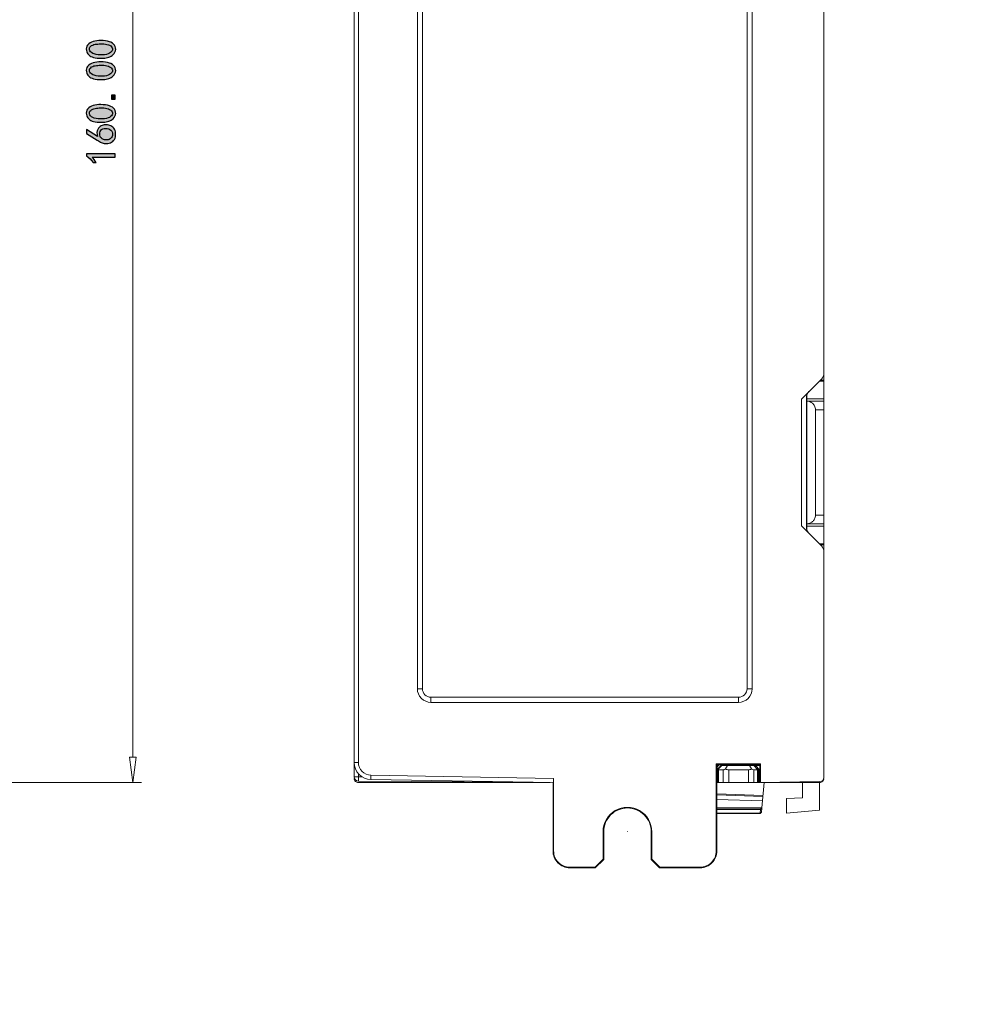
# Model space of a CAD drawing. Header units: millimetres. Extents: x -296 to 295, y -209 to 209.
# Tile 139 of 146: x 74 to 185, y -25 to 91. Entities that reach past the tile are written whole.
import ezdxf

# ---------------------------------------------------------------- set-up
doc = ezdxf.new("R2010")
doc.units = ezdxf.units.MM
doc.header["$MEASUREMENT"] = 0
doc.layers.add('layer 1', color=7, linetype='Continuous')

msp = doc.modelspace()

# ---------------------------------------------------------------- hatches: boundary and pattern name
at = {"layer": 'layer 1'}
h = msp.add_hatch(color=18, dxfattribs=at)
edge = h.paths.add_edge_path()
edge.add_spline(control_points=[(83.7117, 86.1546), (83.3667, 86.168), (83.0934, 86.2163), (82.8917, 86.3013), (82.69, 86.3855), (82.5234, 86.5063), (82.3934, 86.6621), (82.2634, 86.8188), (82.1984, 87.0105), (82.1984, 87.2388), (82.1984, 87.4663), (82.2925, 87.6646), (82.4817, 87.8346), (82.67, 88.0038), (82.9075, 88.1146), (83.1942, 88.1663), (83.4809, 88.2188), (83.8092, 88.2346), (84.1809, 88.2155), (84.5517, 88.1955), (84.8542, 88.1305), (85.0884, 88.0196), (85.3234, 87.9088), (85.4859, 87.743), (85.5767, 87.5221), (85.6684, 87.3005), (85.6584, 87.0788), (85.5475, 86.858), (85.4367, 86.6363), (85.2909, 86.4805), (85.1084, 86.3888), (84.9259, 86.298), (84.7342, 86.233), (84.5317, 86.1938), (84.33, 86.1546), (84.0567, 86.1413), (83.7117, 86.1546)], knot_values=[0, 0, 0, 0, 0.08333333, 0.08333333, 0.08333333, 0.16666667, 0.16666667, 0.16666667, 0.25, 0.25, 0.25, 0.33333333, 0.33333333, 0.33333333, 0.41666667, 0.41666667, 0.41666667, 0.5, 0.5, 0.5, 0.58333333, 0.58333333, 0.58333333, 0.66666667, 0.66666667, 0.66666667, 0.75, 0.75, 0.75, 0.83333333, 0.83333333, 0.83333333, 0.91666667, 0.91666667, 0.91666667, 1, 1, 1, 1], degree=3, periodic=1)
h = msp.add_hatch(color=18, dxfattribs=at)
edge = h.paths.add_edge_path()
edge.add_spline(control_points=[(83.5942, 86.5646), (83.9525, 86.5255), (84.2717, 86.5388), (84.5517, 86.6038), (84.8317, 86.6688), (85.03, 86.7763), (85.1475, 86.9263), (85.2642, 87.0755), (85.2875, 87.2288), (85.2159, 87.3855), (85.1442, 87.5413), (85.0009, 87.6555), (84.7859, 87.7271), (84.5709, 87.7988), (84.3367, 87.8346), (84.0825, 87.8346), (83.8292, 87.8346), (83.5975, 87.8246), (83.3892, 87.8046), (83.1809, 87.7855), (82.9925, 87.7271), (82.8234, 87.6288), (82.6542, 87.5313), (82.5659, 87.4013), (82.5592, 87.2388), (82.5525, 87.0755), (82.6342, 86.933), (82.8034, 86.8088), (82.9725, 86.6855), (83.2367, 86.6038), (83.5942, 86.5646)], knot_values=[0, 0, 0, 0, 0.1, 0.1, 0.1, 0.2, 0.2, 0.2, 0.3, 0.3, 0.3, 0.4, 0.4, 0.4, 0.5, 0.5, 0.5, 0.6, 0.6, 0.6, 0.7, 0.7, 0.7, 0.8, 0.8, 0.8, 0.9, 0.9, 0.9, 1, 1, 1, 1], degree=3, periodic=1)
h = msp.add_hatch(color=18, dxfattribs=at)
edge = h.paths.add_edge_path()
edge.add_spline(control_points=[(83.7117, 83.6546), (83.3667, 83.668), (83.0934, 83.7163), (82.8917, 83.8013), (82.69, 83.8855), (82.5234, 84.0063), (82.3934, 84.1621), (82.2634, 84.3188), (82.1984, 84.5105), (82.1984, 84.7388), (82.1984, 84.9663), (82.2925, 85.1646), (82.4817, 85.3346), (82.67, 85.5038), (82.9075, 85.6146), (83.1942, 85.6663), (83.4809, 85.7188), (83.8092, 85.7346), (84.1809, 85.7155), (84.5517, 85.6955), (84.8542, 85.6305), (85.0884, 85.5196), (85.3234, 85.4088), (85.4859, 85.243), (85.5767, 85.0221), (85.6684, 84.8005), (85.6584, 84.5788), (85.5475, 84.358), (85.4367, 84.1363), (85.2909, 83.9805), (85.1084, 83.8888), (84.9259, 83.798), (84.7342, 83.733), (84.5317, 83.6938), (84.33, 83.6546), (84.0567, 83.6413), (83.7117, 83.6546)], knot_values=[0, 0, 0, 0, 0.08333333, 0.08333333, 0.08333333, 0.16666667, 0.16666667, 0.16666667, 0.25, 0.25, 0.25, 0.33333333, 0.33333333, 0.33333333, 0.41666667, 0.41666667, 0.41666667, 0.5, 0.5, 0.5, 0.58333333, 0.58333333, 0.58333333, 0.66666667, 0.66666667, 0.66666667, 0.75, 0.75, 0.75, 0.83333333, 0.83333333, 0.83333333, 0.91666667, 0.91666667, 0.91666667, 1, 1, 1, 1], degree=3, periodic=1)
h = msp.add_hatch(color=18, dxfattribs=at)
edge = h.paths.add_edge_path()
edge.add_spline(control_points=[(83.5942, 84.0646), (83.9525, 84.0255), (84.2717, 84.0388), (84.5517, 84.1038), (84.8317, 84.1688), (85.03, 84.2763), (85.1475, 84.4263), (85.2642, 84.5755), (85.2875, 84.7288), (85.2159, 84.8855), (85.1442, 85.0413), (85.0009, 85.1555), (84.7859, 85.2271), (84.5709, 85.2988), (84.3367, 85.3346), (84.0825, 85.3346), (83.8292, 85.3346), (83.5975, 85.3246), (83.3892, 85.3046), (83.1809, 85.2855), (82.9925, 85.2271), (82.8234, 85.1288), (82.6542, 85.0313), (82.5659, 84.9013), (82.5592, 84.7388), (82.5525, 84.5755), (82.6342, 84.433), (82.8034, 84.3088), (82.9725, 84.1855), (83.2367, 84.1038), (83.5942, 84.0646)], knot_values=[0, 0, 0, 0, 0.1, 0.1, 0.1, 0.2, 0.2, 0.2, 0.3, 0.3, 0.3, 0.4, 0.4, 0.4, 0.5, 0.5, 0.5, 0.6, 0.6, 0.6, 0.7, 0.7, 0.7, 0.8, 0.8, 0.8, 0.9, 0.9, 0.9, 1, 1, 1, 1], degree=3, periodic=1)
h = msp.add_hatch(color=18, dxfattribs=at)
edge = h.paths.add_edge_path()
edge.add_spline(control_points=[(83.7117, 78.6546), (83.3667, 78.668), (83.0934, 78.7163), (82.8917, 78.8013), (82.69, 78.8855), (82.5234, 79.0063), (82.3934, 79.1621), (82.2634, 79.3188), (82.1984, 79.5105), (82.1984, 79.7388), (82.1984, 79.9663), (82.2925, 80.1646), (82.4817, 80.3346), (82.67, 80.5038), (82.9075, 80.6146), (83.1942, 80.6663), (83.4809, 80.7188), (83.8092, 80.7346), (84.1809, 80.7155), (84.5517, 80.6955), (84.8542, 80.6305), (85.0884, 80.5196), (85.3234, 80.4088), (85.4859, 80.243), (85.5767, 80.0221), (85.6684, 79.8005), (85.6584, 79.5788), (85.5475, 79.358), (85.4367, 79.1363), (85.2909, 78.9805), (85.1084, 78.8888), (84.9259, 78.798), (84.7342, 78.733), (84.5317, 78.6938), (84.33, 78.6546), (84.0567, 78.6413), (83.7117, 78.6546)], knot_values=[0, 0, 0, 0, 0.08333333, 0.08333333, 0.08333333, 0.16666667, 0.16666667, 0.16666667, 0.25, 0.25, 0.25, 0.33333333, 0.33333333, 0.33333333, 0.41666667, 0.41666667, 0.41666667, 0.5, 0.5, 0.5, 0.58333333, 0.58333333, 0.58333333, 0.66666667, 0.66666667, 0.66666667, 0.75, 0.75, 0.75, 0.83333333, 0.83333333, 0.83333333, 0.91666667, 0.91666667, 0.91666667, 1, 1, 1, 1], degree=3, periodic=1)
h = msp.add_hatch(color=18, dxfattribs=at)
edge = h.paths.add_edge_path()
edge.add_spline(control_points=[(85.5967, 81.8188), (85.5967, 81.8188), (85.5967, 81.3696), (85.5967, 81.3696), (85.5967, 81.3696), (85.1667, 81.3696), (85.1667, 81.3696), (85.1667, 81.3696), (85.1667, 81.8188), (85.1667, 81.8188), (85.1667, 81.8188), (85.5967, 81.8188), (85.5967, 81.8188)], knot_values=[0, 0, 0, 0, 0.25, 0.25, 0.25, 0.5, 0.5, 0.5, 0.75, 0.75, 0.75, 1, 1, 1, 1], degree=3, periodic=1)
h = msp.add_hatch(color=18, dxfattribs=at)
edge = h.paths.add_edge_path()
edge.add_spline(control_points=[(83.5942, 79.0646), (83.9525, 79.0255), (84.2717, 79.0388), (84.5517, 79.1038), (84.8317, 79.1688), (85.03, 79.2763), (85.1475, 79.4263), (85.2642, 79.5755), (85.2875, 79.7288), (85.2159, 79.8855), (85.1442, 80.0413), (85.0009, 80.1555), (84.7859, 80.2271), (84.5709, 80.2988), (84.3367, 80.3346), (84.0825, 80.3346), (83.8292, 80.3346), (83.5975, 80.3246), (83.3892, 80.3046), (83.1809, 80.2855), (82.9925, 80.2271), (82.8234, 80.1288), (82.6542, 80.0313), (82.5659, 79.9013), (82.5592, 79.7388), (82.5525, 79.5755), (82.6342, 79.433), (82.8034, 79.3088), (82.9725, 79.1855), (83.2367, 79.1038), (83.5942, 79.0646)], knot_values=[0, 0, 0, 0, 0.1, 0.1, 0.1, 0.2, 0.2, 0.2, 0.3, 0.3, 0.3, 0.4, 0.4, 0.4, 0.5, 0.5, 0.5, 0.6, 0.6, 0.6, 0.7, 0.7, 0.7, 0.8, 0.8, 0.8, 0.9, 0.9, 0.9, 1, 1, 1, 1], degree=3, periodic=1)
h = msp.add_hatch(color=18, dxfattribs=at)
edge = h.paths.add_edge_path()
edge.add_spline(control_points=[(84.4342, 76.1738), (84.2459, 76.1871), (84.0859, 76.223), (83.9559, 76.2813), (83.8259, 76.3405), (83.6625, 76.428), (83.4675, 76.5455), (83.4675, 76.5455), (82.2175, 77.3463), (82.2175, 77.3463), (82.2175, 77.3463), (82.2175, 77.7955), (82.2175, 77.7955), (82.2175, 77.7955), (83.5067, 76.9746), (83.5067, 76.9746), (83.4159, 77.3263), (83.4284, 77.6063), (83.5459, 77.8146), (83.6625, 78.023), (83.7967, 78.163), (83.9459, 78.2346), (84.0959, 78.3063), (84.2584, 78.3455), (84.4342, 78.3521), (84.61, 78.358), (84.7825, 78.3321), (84.9517, 78.2738), (85.1209, 78.2155), (85.2742, 78.1113), (85.4109, 77.9613), (85.5475, 77.8113), (85.6225, 77.603), (85.6359, 77.3363), (85.6484, 77.0696), (85.6, 76.8413), (85.4892, 76.653), (85.3784, 76.4638), (85.2225, 76.3338), (85.02, 76.2621), (84.8184, 76.1905), (84.6234, 76.1613), (84.4342, 76.1738)], knot_values=[0, 0, 0, 0, 0.07142857, 0.07142857, 0.07142857, 0.14285714, 0.14285714, 0.14285714, 0.21428571, 0.21428571, 0.21428571, 0.28571429, 0.28571429, 0.28571429, 0.35714286, 0.35714286, 0.35714286, 0.42857143, 0.42857143, 0.42857143, 0.5, 0.5, 0.5, 0.57142857, 0.57142857, 0.57142857, 0.64285714, 0.64285714, 0.64285714, 0.71428571, 0.71428571, 0.71428571, 0.78571429, 0.78571429, 0.78571429, 0.85714286, 0.85714286, 0.85714286, 0.92857143, 0.92857143, 0.92857143, 1, 1, 1, 1], degree=3, periodic=1)
h = msp.add_hatch(color=18, dxfattribs=at)
edge = h.paths.add_edge_path()
edge.add_spline(control_points=[(85.0792, 76.7796), (85.2025, 76.8971), (85.2709, 77.053), (85.2842, 77.248), (85.2967, 77.4438), (85.2317, 77.6063), (85.0884, 77.7363), (84.9459, 77.8671), (84.7375, 77.9321), (84.4634, 77.9321), (84.19, 77.9321), (84.0017, 77.8505), (83.8975, 77.688), (83.7934, 77.5246), (83.7542, 77.343), (83.78, 77.1413), (83.8059, 76.9388), (83.9042, 76.793), (84.0734, 76.7013), (84.2425, 76.6105), (84.4217, 76.5713), (84.61, 76.5846), (84.7992, 76.5971), (84.955, 76.6621), (85.0792, 76.7796)], knot_values=[0, 0, 0, 0, 0.125, 0.125, 0.125, 0.25, 0.25, 0.25, 0.375, 0.375, 0.375, 0.5, 0.5, 0.5, 0.625, 0.625, 0.625, 0.75, 0.75, 0.75, 0.875, 0.875, 0.875, 1, 1, 1, 1], degree=3, periodic=1)
h = msp.add_hatch(color=18, dxfattribs=at)
edge = h.paths.add_edge_path()
edge.add_spline(control_points=[(82.8817, 74.573), (83.0509, 74.403), (83.2134, 74.1888), (83.37, 73.928), (83.37, 73.928), (82.9992, 73.928), (82.9992, 73.928), (82.7775, 74.2538), (82.5167, 74.5205), (82.2175, 74.7288), (82.2175, 74.7288), (82.2175, 74.963), (82.2175, 74.963), (82.2175, 74.963), (85.5767, 74.963), (85.5767, 74.963), (85.5767, 74.963), (85.5767, 74.573), (85.5767, 74.573), (85.5767, 74.573), (82.8817, 74.573), (82.8817, 74.573)], knot_values=[0, 0, 0, 0, 0.14285714, 0.14285714, 0.14285714, 0.28571429, 0.28571429, 0.28571429, 0.42857143, 0.42857143, 0.42857143, 0.57142857, 0.57142857, 0.57142857, 0.71428571, 0.71428571, 0.71428571, 0.85714286, 0.85714286, 0.85714286, 1, 1, 1, 1], degree=3, periodic=1)
h = msp.add_hatch(color=18, dxfattribs=at)
edge = h.paths.add_edge_path()
edge.add_spline(control_points=[(87.6575, 1.3214), (87.6575, 1.3269), (87.653, 1.3314), (87.6475, 1.3314), (87.6419, 1.3314), (87.6375, 1.3269), (87.6375, 1.3214), (87.6375, 1.3158), (87.6419, 1.3114), (87.6475, 1.3114), (87.653, 1.3114), (87.6575, 1.3158), (87.6575, 1.3214)], knot_values=[0, 0, 0, 0, 0.25, 0.25, 0.25, 0.5, 0.5, 0.5, 0.75, 0.75, 0.75, 1, 1, 1, 1], degree=3, periodic=1)
h = msp.add_hatch(color=18, dxfattribs=at)
edge = h.paths.add_edge_path()
edge.add_spline(control_points=[(145.5597, -4.4286), (145.5597, -4.4231), (145.5552, -4.4186), (145.5497, -4.4186), (145.5442, -4.4186), (145.5397, -4.4231), (145.5397, -4.4286), (145.5397, -4.4342), (145.5442, -4.4386), (145.5497, -4.4386), (145.5552, -4.4386), (145.5597, -4.4342), (145.5597, -4.4286)], knot_values=[0, 0, 0, 0, 0.25, 0.25, 0.25, 0.5, 0.5, 0.5, 0.75, 0.75, 0.75, 1, 1, 1, 1], degree=3, periodic=1)

# ---------------------------------------------------------------- linework, layer by layer
at = {"layer": 'layer 1', "color": 1, "lineweight": 0}
msp.add_open_spline([(295.3283, 209.2747), (295.3283, 209.2747), (295.3283, -208.9236), (295.3283, -208.9236), (295.3283, -208.9236), (-296.1944, -208.9236), (-296.1944, -208.9236), (-296.1944, -208.9236), (-296.1944, 209.2747), (-296.1944, 209.2747), (-296.1944, 209.2747), (295.3283, 209.2747), (295.3283, 209.2747)], degree=3, knots=[0, 0, 0, 0, 0.25, 0.25, 0.25, 0.5, 0.5, 0.5, 0.75, 0.75, 0.75, 1, 1, 1, 1], dxfattribs=at)
at = {"layer": 'layer 1', "color": 5, "lineweight": 0}
msp.add_open_spline([(-281.2487, 194.7284), (-281.2487, 194.7284), (-281.2487, -197.0649), (-281.2487, -197.0649), (-281.2487, -197.0649), (283.3586, -197.0649), (283.3586, -197.0649)], degree=3, knots=[0, 0, 0, 0, 0.5, 0.5, 0.5, 1, 1, 1, 1], dxfattribs=at)
at = {"layer": 'layer 1', "lineweight": 9}
for points in [[(113.5497, 1.9915), (113.5497, 1.9915), (113.5497, 160.6205), (113.5497, 160.6205)], [(114.0497, 159.0115), (114.0497, 159.0115), (114.0497, 3.6926), (114.0497, 3.6926)], [(120.9538, 12.3214), (120.9538, 12.3214), (120.9538, 145.3214), (120.9538, 145.3214)], [(121.5497, 12.3214), (121.5497, 12.3214), (121.5497, 145.3214), (121.5497, 145.3214)], [(159.5497, 145.3214), (159.5497, 145.3214), (159.5497, 12.3214), (159.5497, 12.3214)], [(160.1456, 145.3214), (160.1456, 145.3214), (160.1456, 12.3214), (160.1456, 12.3214)], [(168.5497, 49.2856), (168.5497, 49.2856), (168.5497, 113.3571), (168.5497, 113.3571)], [(168.2568, 48.5785), (168.2568, 48.5785), (165.9223, 46.244), (165.9223, 46.244)], [(168.1511, 48.4727), (168.1511, 48.4727), (168.5497, 48.4727), (168.5497, 48.4727)], [(168.2568, 48.5785), (168.4443, 48.766), (168.5497, 49.0203), (168.5497, 49.2856)], [(168.5497, 28.3571), (168.5497, 28.3571), (168.5497, 49.2856), (168.5497, 49.2856)], [(168.5497, 48.3563), (168.5497, 48.3563), (168.0346, 48.3563), (168.0346, 48.3563)], [(165.9223, 31.3987), (165.9223, 31.3987), (165.9223, 46.244), (165.9223, 46.244)], [(166.7926, 47.1142), (166.605, 46.9267), (166.4997, 46.6724), (166.4997, 46.4071)], [(166.4997, 31.2356), (166.4997, 31.2356), (166.4997, 46.4071), (166.4997, 46.4071)], [(166.5323, 46.6518), (166.5326, 46.4293), (166.5331, 46.2966), (166.5336, 46.2865)], [(166.5336, 46.2865), (166.5336, 46.2865), (168.5497, 46.2865), (168.5497, 46.2865)], [(166.5479, 46.0001), (166.5479, 46.0001), (166.5336, 46.2865), (166.5336, 46.2865)], [(166.5779, 45.9995), (166.5779, 45.9995), (166.5479, 45.9995), (166.5479, 45.9995)], [(166.5479, 45.9995), (166.5479, 45.9995), (166.5479, 31.6432), (166.5479, 31.6432)], [(168.5497, 45.9989), (168.5497, 45.9989), (166.5808, 45.9989), (166.5808, 45.9989)], [(167.5497, 44.9995), (167.5497, 44.9995), (168.5497, 44.9995), (168.5497, 44.9995)], [(167.5497, 44.9995), (167.5497, 44.9995), (167.5497, 32.6432), (167.5497, 32.6432)], [(166.5448, 43.0706), (166.5448, 43.0706), (166.4997, 43.0714), (166.4997, 43.0714)], [(166.5448, 34.5721), (166.5448, 34.5721), (166.4997, 34.5714), (166.4997, 34.5714)], [(168.5497, 32.6432), (168.5497, 32.6432), (167.5497, 32.6432), (167.5497, 32.6432)], [(165.9223, 31.3987), (165.9223, 31.3987), (168.2568, 29.0642), (168.2568, 29.0642)], [(166.4997, 31.2356), (166.4997, 30.9703), (166.605, 30.716), (166.7926, 30.5285)], [(166.5336, 31.3563), (166.5331, 31.3461), (166.5326, 31.2134), (166.5323, 30.9909)], [(166.5336, 31.3563), (166.5336, 31.3563), (166.5479, 31.6426), (166.5479, 31.6426)], [(168.5497, 31.3563), (168.5497, 31.3563), (166.5336, 31.3563), (166.5336, 31.3563)], [(166.5479, 31.6432), (166.5479, 31.6432), (166.5797, 31.6432), (166.5797, 31.6432)], [(166.5829, 31.6438), (166.5829, 31.6438), (168.5497, 31.6438), (168.5497, 31.6438)], [(168.0346, 29.2865), (168.0346, 29.2865), (168.5497, 29.2865), (168.5497, 29.2865)], [(168.5497, 29.17), (168.5497, 29.17), (168.1511, 29.17), (168.1511, 29.17)], [(168.5497, 28.3571), (168.5497, 28.6224), (168.4443, 28.8767), (168.2568, 29.0642)], [(168.5497, 1.9421), (168.5497, 1.9421), (168.5497, 28.3571), (168.5497, 28.3571)], [(120.9538, 12.3214), (120.9538, 12.3214), (121.5497, 12.3214), (121.5497, 12.3214)], [(159.5497, 12.3214), (159.5497, 12.3214), (160.1456, 12.3214), (160.1456, 12.3214)], [(158.5497, 11.3214), (158.5497, 11.3214), (122.5497, 11.3214), (122.5497, 11.3214)], [(122.5497, 11.3214), (122.5497, 11.3214), (122.5497, 10.7255), (122.5497, 10.7255)], [(158.5497, 10.7255), (158.5497, 10.7255), (122.5497, 10.7255), (122.5497, 10.7255)], [(158.5497, 10.7255), (158.5497, 10.7255), (158.5497, 11.3214), (158.5497, 11.3214)], [(87.6475, 1.3214), (87.6475, 1.3214), (87.2475, 4.3214), (87.2475, 4.3214)], [(113.5497, 3.6926), (113.5497, 3.6926), (114.0497, 3.6926), (114.0497, 3.6926)], [(113.5497, 3.6926), (113.5497, 2.6016), (114.424, 1.7119), (115.5148, 1.6929)], [(114.0497, 3.6926), (114.0497, 2.8744), (114.7054, 2.2071), (115.5235, 2.1928)], [(155.9473, 3.5339), (155.9473, 3.5339), (161.1357, 3.5339), (161.1357, 3.5339)], [(156.0497, 3.4316), (156.0497, 3.4316), (155.9473, 3.5339), (155.9473, 3.5339)], [(155.9473, -6.6786), (155.9473, -6.6786), (155.9473, 3.5339), (155.9473, 3.5339)], [(161.0497, 3.4481), (161.0497, 3.4481), (161.1357, 3.5339), (161.1357, 3.5339)], [(161.1357, 3.5339), (161.1357, 3.5339), (161.1357, 1.3214), (161.1357, 1.3214)], [(114.0453, 2.4043), (114.0453, 2.4043), (114.0453, 1.9915), (114.0453, 1.9915)], [(156.0473, 2.1996), (156.0488, 2.2868), (156.0497, 2.4051), (156.0497, 2.5285)], [(156.0497, 3.4315), (156.0497, 3.4315), (158.0498, 3.4315), (158.0498, 3.4315)], [(156.0497, 2.5285), (156.0497, 2.5285), (156.0497, 3.4315), (156.0497, 3.4315)], [(156.0497, 3.3937), (156.0497, 3.3937), (156.2688, 3.3927), (156.2688, 3.3927)], [(156.2688, 3.3927), (156.2688, 3.3927), (156.0497, 3.1595), (156.0497, 3.1595)], [(156.0997, 2.8885), (156.0997, 2.8885), (156.6006, 3.3894), (156.6006, 3.3894)], [(156.0997, 1.3214), (156.0997, 1.3214), (156.0997, 2.8885), (156.0997, 2.8885)], [(156.1255, 2.8487), (156.1255, 2.8487), (156.0997, 2.8233), (156.0997, 2.8233)], [(156.1255, 2.8487), (156.1255, 2.8487), (156.6006, 3.324), (156.6006, 3.324)], [(156.2004, 2.8231), (156.2004, 2.8231), (156.2002, 1.3214), (156.2002, 1.3214)], [(156.7494, 2.8214), (156.7494, 2.8214), (156.2004, 2.8231), (156.2004, 2.8231)], [(156.6006, 3.324), (156.6006, 3.324), (156.6006, 3.3894), (156.6006, 3.3894)], [(156.6006, 3.324), (156.6006, 3.324), (157.2549, 3.322), (157.2549, 3.322)], [(156.7492, 1.3214), (156.7492, 1.3214), (156.7494, 2.8214), (156.7494, 2.8214)], [(157.0241, 2.9216), (157.0241, 2.9216), (157.2549, 3.322), (157.2549, 3.322)], [(157.0241, 2.9216), (157.138, 2.8558), (157.2672, 2.8212), (157.3987, 2.8212)], [(159.8445, 3.322), (159.8445, 3.322), (157.2549, 3.322), (157.2549, 3.322)], [(159.7006, 2.8212), (159.7006, 2.8212), (157.3987, 2.8212), (157.3987, 2.8212)], [(157.3987, 1.3214), (157.3987, 1.3214), (157.3987, 2.8212), (157.3987, 2.8212)], [(161.0497, 3.4319), (161.0497, 3.4319), (158.0498, 3.431), (158.0498, 3.431)], [(159.854, 3.341), (159.854, 3.341), (159.0954, 3.341), (159.0954, 3.341)], [(159.7006, 2.8212), (159.8321, 2.8212), (159.9613, 2.8558), (160.0753, 2.9216)], [(159.7006, 2.8212), (159.7006, 2.8212), (159.7006, 1.3214), (159.7006, 1.3214)], [(159.8445, 3.322), (159.8445, 3.322), (160.324, 3.3235), (160.324, 3.3235)], [(160.0753, 2.9216), (160.0753, 2.9216), (159.8445, 3.322), (159.8445, 3.322)], [(160.5226, 3.3308), (160.5226, 3.3308), (160.324, 3.3235), (160.324, 3.3235)], [(160.8131, 2.8273), (160.8131, 2.8273), (160.324, 3.3235), (160.324, 3.3235)], [(160.7759, 2.8227), (160.7759, 2.8227), (160.35, 2.8214), (160.35, 2.8214)], [(160.35, 2.8214), (160.35, 2.8214), (160.3502, 1.3214), (160.3502, 1.3214)], [(160.5226, 3.3308), (160.5226, 3.3308), (161.0497, 3.3308), (161.0497, 3.3308)], [(160.9997, 2.829), (160.9997, 2.829), (160.5226, 3.3308), (160.5226, 3.3308)], [(160.8131, 2.8273), (160.801, 2.824), (160.7884, 2.8227), (160.7759, 2.8227)], [(160.7761, 1.3214), (160.7761, 1.3214), (160.7759, 2.8227), (160.7759, 2.8227)], [(160.9997, 2.829), (160.9997, 2.829), (160.876, 2.7778), (160.876, 2.7778)], [(160.876, 2.7778), (160.876, 2.7778), (160.8761, 1.3214), (160.8761, 1.3214)], [(160.9988, 2.8299), (160.9988, 2.8299), (161.0497, 2.8299), (161.0497, 2.8299)], [(160.9997, 2.8299), (160.9997, 2.8299), (160.9997, 1.3214), (160.9997, 1.3214)], [(161.0497, 3.4486), (161.0497, 3.4486), (161.0497, 1.3198), (161.0497, 1.3198)], [(113.5497, 1.9915), (113.5497, 1.9915), (114.0453, 1.9915), (114.0453, 1.9915)], [(113.5497, 1.9915), (113.5497, 1.7164), (113.7719, 1.493), (114.0471, 1.4915)], [(114.5439, 1.9889), (114.5439, 1.9889), (114.0453, 1.9915), (114.0453, 1.9915)], [(114.0471, 1.4915), (114.0471, 1.4915), (132.6212, 1.3943), (132.6212, 1.3943)], [(136.5031, 1.3214), (136.5031, 1.3214), (114.0497, 1.3214), (114.0497, 1.3214)], [(115.5235, 2.1928), (115.5235, 2.1928), (115.5148, 1.6929), (115.5148, 1.6929)], [(136.8933, 1.3197), (136.8933, 1.3197), (115.5148, 1.6929), (115.5148, 1.6929)], [(136.902, 1.8196), (136.902, 1.8196), (115.5235, 2.1928), (115.5235, 2.1928)], [(136.8337, -6.6786), (136.8337, -6.6786), (136.8337, 1.3208), (136.8337, 1.3208)], [(136.902, 1.8197), (136.902, 1.8197), (136.902, -6.6786), (136.902, -6.6786)], [(156.0186, 1.3567), (156.0186, 1.3567), (156.0186, -6.6786), (156.0186, -6.6786)], [(156.0473, 2.1996), (156.0473, 2.1996), (156.035, 1.4927), (156.035, 1.4927)], [(156.0497, 1.3223), (156.0497, 1.3223), (156.0497, 1.4683), (156.0497, 1.4683)], [(156.0997, 1.3214), (156.0997, 1.3214), (161.0497, 1.3214), (161.0497, 1.3214)], [(161.0497, 1.3198), (161.0497, 1.3198), (168.0584, 1.4422), (168.0584, 1.4422)], [(161.1357, 1.3214), (161.1357, 1.3214), (168.0497, 1.3214), (168.0497, 1.3214)], [(161.291, -1.6359), (161.291, -1.6359), (161.5497, 1.3214), (161.5497, 1.3214)], [(166.0486, 1.3228), (166.0486, 1.3228), (166.0486, -0.4482), (166.0486, -0.4482)], [(168.0497, -1.9124), (168.0497, -1.9124), (168.0497, 1.3214), (168.0497, 1.3214)], [(168.0584, 1.4422), (168.3311, 1.4469), (168.5497, 1.6694), (168.5497, 1.9421)], [(156.0186, 0), (156.0186, 0), (161.4176, -0.1885), (161.4176, -0.1885)], [(156.0186, -0.1149), (156.0186, -0.1149), (161.4076, -0.3031), (161.4076, -0.3031)], [(161.362, -0.8241), (161.362, -0.8241), (156.0186, -0.6381), (156.0186, -0.6381)], [(166.0486, -0.4482), (166.0486, -0.4482), (164.1508, -0.531), (164.1508, -0.531)], [(164.1508, -0.531), (164.1508, -0.531), (164.1508, -2.2536), (164.1508, -2.2536)], [(156.0186, -1.6359), (156.0186, -1.6359), (161.291, -1.6359), (161.291, -1.6359)], [(161.1352, -1.7786), (161.1352, -1.7786), (156.0186, -1.7786), (156.0186, -1.7786)], [(156.0186, -1.8054), (156.0186, -1.8054), (161.131, -1.8054), (161.131, -1.8054)], [(161.0919, -2.2519), (161.0919, -2.2519), (156.0186, -2.2519), (156.0186, -2.2519)], [(156.0186, -2.2786), (156.0186, -2.2786), (161.0914, -2.2786), (161.0914, -2.2786)], [(161.2472, -2.1359), (161.2472, -2.1359), (161.0914, -2.2786), (161.0914, -2.2786)], [(161.0914, -2.2786), (161.0914, -2.2786), (161.0919, -2.2519), (161.0919, -2.2519)], [(161.0919, -2.2519), (161.0919, -2.2519), (161.131, -1.8054), (161.131, -1.8054)], [(161.0919, -2.2519), (161.1431, -2.2123), (161.1954, -2.1742), (161.2472, -2.1356)], [(161.131, -1.8054), (161.131, -1.8054), (161.2868, -1.6836), (161.2868, -1.6836)], [(161.1352, -1.7786), (161.1352, -1.7786), (161.291, -1.6359), (161.291, -1.6359)], [(161.2868, -1.6836), (161.2868, -1.6836), (161.2472, -2.1359), (161.2472, -2.1359)], [(164.1508, -2.2536), (164.1508, -2.2536), (168.0497, -1.9124), (168.0497, -1.9124)], [(142.7666, -4.4286), (142.7666, -4.4286), (142.6973, -4.4286), (142.6973, -4.4286)], [(142.6973, -7.6363), (142.6973, -7.6363), (142.6973, -4.4286), (142.6973, -4.4286)], [(142.7666, -4.4286), (142.7666, -4.4286), (142.7666, -7.6649), (142.7666, -7.6649)], [(148.402, -4.4286), (148.402, -4.4286), (148.3319, -4.4286), (148.3319, -4.4286)], [(148.3319, -7.6653), (148.3319, -7.6653), (148.3319, -4.4286), (148.3319, -4.4286)], [(148.402, -4.4286), (148.402, -4.4286), (148.402, -7.6363), (148.402, -7.6363)], [(136.8337, -6.6786), (136.8337, -6.6786), (136.902, -6.6786), (136.902, -6.6786)], [(155.9473, -6.6786), (155.9473, -6.6786), (156.0186, -6.6786), (156.0186, -6.6786)], [(142.6973, -7.6363), (142.6973, -7.6363), (141.7573, -8.5763), (141.7573, -8.5763)], [(141.7861, -8.6452), (141.7861, -8.6452), (142.7666, -7.6649), (142.7666, -7.6649)], [(142.7666, -7.6649), (142.7666, -7.6649), (142.6973, -7.6363), (142.6973, -7.6363)], [(148.3319, -7.6653), (148.3319, -7.6653), (148.402, -7.6363), (148.402, -7.6363)], [(148.3319, -7.6653), (148.3319, -7.6653), (149.3133, -8.6469), (149.3133, -8.6469)], [(149.3421, -8.5763), (149.3421, -8.5763), (148.402, -7.6363), (148.402, -7.6363)], [(138.8, -8.5763), (138.8, -8.5763), (141.7573, -8.5763), (141.7573, -8.5763)], [(138.8, -8.5763), (138.8, -8.5763), (138.8, -8.645), (138.8, -8.645)], [(141.786, -8.6454), (141.786, -8.6454), (138.8, -8.645), (138.8, -8.645)], [(141.786, -8.6453), (141.786, -8.6453), (141.7573, -8.5763), (141.7573, -8.5763)], [(149.3131, -8.6466), (149.3131, -8.6466), (149.3421, -8.5763), (149.3421, -8.5763)], [(154.0501, -8.6473), (154.0501, -8.6473), (149.3131, -8.6466), (149.3131, -8.6466)], [(149.3421, -8.5763), (149.3421, -8.5763), (154.0501, -8.5763), (154.0501, -8.5763)], [(154.0501, -8.6473), (154.0501, -8.6473), (154.0501, -8.5763), (154.0501, -8.5763)]]:
    msp.add_open_spline(points, degree=3, dxfattribs=at)
at = {"layer": 'layer 1', "lineweight": 0}
for points in [[(87.6475, 158.3214), (87.6475, 158.3214), (87.6475, 4.3214), (87.6475, 4.3214)], [(-4.8257, 1.3214), (-4.8257, 1.3214), (88.6475, 1.3214), (88.6475, 1.3214)]]:
    msp.add_open_spline(points, degree=3, dxfattribs=at)
at = {"layer": 'layer 1'}
for points, knots in [([(83.7117, 86.1546), (83.3667, 86.168), (83.0934, 86.2163), (82.8917, 86.3013), (82.69, 86.3855), (82.5234, 86.5063), (82.3934, 86.6621), (82.2634, 86.8188), (82.1984, 87.0105), (82.1984, 87.2388), (82.1984, 87.4663), (82.2925, 87.6646), (82.4817, 87.8346), (82.67, 88.0038), (82.9075, 88.1146), (83.1942, 88.1663), (83.4809, 88.2188), (83.8092, 88.2346), (84.1809, 88.2155), (84.5517, 88.1955), (84.8542, 88.1305), (85.0884, 88.0196), (85.3234, 87.9088), (85.4859, 87.743), (85.5767, 87.5221), (85.6684, 87.3005), (85.6584, 87.0788), (85.5475, 86.858), (85.4367, 86.6363), (85.2909, 86.4805), (85.1084, 86.3888), (84.9259, 86.298), (84.7342, 86.233), (84.5317, 86.1938), (84.33, 86.1546), (84.0567, 86.1413), (83.7117, 86.1546)], [0, 0, 0, 0, 0.08333333, 0.08333333, 0.08333333, 0.16666667, 0.16666667, 0.16666667, 0.25, 0.25, 0.25, 0.33333333, 0.33333333, 0.33333333, 0.41666667, 0.41666667, 0.41666667, 0.5, 0.5, 0.5, 0.58333333, 0.58333333, 0.58333333, 0.66666667, 0.66666667, 0.66666667, 0.75, 0.75, 0.75, 0.83333333, 0.83333333, 0.83333333, 0.91666667, 0.91666667, 0.91666667, 1, 1, 1, 1]), ([(83.5942, 86.5646), (83.9525, 86.5255), (84.2717, 86.5388), (84.5517, 86.6038), (84.8317, 86.6688), (85.03, 86.7763), (85.1475, 86.9263), (85.2642, 87.0755), (85.2875, 87.2288), (85.2159, 87.3855), (85.1442, 87.5413), (85.0009, 87.6555), (84.7859, 87.7271), (84.5709, 87.7988), (84.3367, 87.8346), (84.0825, 87.8346), (83.8292, 87.8346), (83.5975, 87.8246), (83.3892, 87.8046), (83.1809, 87.7855), (82.9925, 87.7271), (82.8234, 87.6288), (82.6542, 87.5313), (82.5659, 87.4013), (82.5592, 87.2388), (82.5525, 87.0755), (82.6342, 86.933), (82.8034, 86.8088), (82.9725, 86.6855), (83.2367, 86.6038), (83.5942, 86.5646)], [0, 0, 0, 0, 0.1, 0.1, 0.1, 0.2, 0.2, 0.2, 0.3, 0.3, 0.3, 0.4, 0.4, 0.4, 0.5, 0.5, 0.5, 0.6, 0.6, 0.6, 0.7, 0.7, 0.7, 0.8, 0.8, 0.8, 0.9, 0.9, 0.9, 1, 1, 1, 1]), ([(83.7117, 83.6546), (83.3667, 83.668), (83.0934, 83.7163), (82.8917, 83.8013), (82.69, 83.8855), (82.5234, 84.0063), (82.3934, 84.1621), (82.2634, 84.3188), (82.1984, 84.5105), (82.1984, 84.7388), (82.1984, 84.9663), (82.2925, 85.1646), (82.4817, 85.3346), (82.67, 85.5038), (82.9075, 85.6146), (83.1942, 85.6663), (83.4809, 85.7188), (83.8092, 85.7346), (84.1809, 85.7155), (84.5517, 85.6955), (84.8542, 85.6305), (85.0884, 85.5196), (85.3234, 85.4088), (85.4859, 85.243), (85.5767, 85.0221), (85.6684, 84.8005), (85.6584, 84.5788), (85.5475, 84.358), (85.4367, 84.1363), (85.2909, 83.9805), (85.1084, 83.8888), (84.9259, 83.798), (84.7342, 83.733), (84.5317, 83.6938), (84.33, 83.6546), (84.0567, 83.6413), (83.7117, 83.6546)], [0, 0, 0, 0, 0.08333333, 0.08333333, 0.08333333, 0.16666667, 0.16666667, 0.16666667, 0.25, 0.25, 0.25, 0.33333333, 0.33333333, 0.33333333, 0.41666667, 0.41666667, 0.41666667, 0.5, 0.5, 0.5, 0.58333333, 0.58333333, 0.58333333, 0.66666667, 0.66666667, 0.66666667, 0.75, 0.75, 0.75, 0.83333333, 0.83333333, 0.83333333, 0.91666667, 0.91666667, 0.91666667, 1, 1, 1, 1]), ([(83.5942, 84.0646), (83.9525, 84.0255), (84.2717, 84.0388), (84.5517, 84.1038), (84.8317, 84.1688), (85.03, 84.2763), (85.1475, 84.4263), (85.2642, 84.5755), (85.2875, 84.7288), (85.2159, 84.8855), (85.1442, 85.0413), (85.0009, 85.1555), (84.7859, 85.2271), (84.5709, 85.2988), (84.3367, 85.3346), (84.0825, 85.3346), (83.8292, 85.3346), (83.5975, 85.3246), (83.3892, 85.3046), (83.1809, 85.2855), (82.9925, 85.2271), (82.8234, 85.1288), (82.6542, 85.0313), (82.5659, 84.9013), (82.5592, 84.7388), (82.5525, 84.5755), (82.6342, 84.433), (82.8034, 84.3088), (82.9725, 84.1855), (83.2367, 84.1038), (83.5942, 84.0646)], [0, 0, 0, 0, 0.1, 0.1, 0.1, 0.2, 0.2, 0.2, 0.3, 0.3, 0.3, 0.4, 0.4, 0.4, 0.5, 0.5, 0.5, 0.6, 0.6, 0.6, 0.7, 0.7, 0.7, 0.8, 0.8, 0.8, 0.9, 0.9, 0.9, 1, 1, 1, 1]), ([(83.7117, 78.6546), (83.3667, 78.668), (83.0934, 78.7163), (82.8917, 78.8013), (82.69, 78.8855), (82.5234, 79.0063), (82.3934, 79.1621), (82.2634, 79.3188), (82.1984, 79.5105), (82.1984, 79.7388), (82.1984, 79.9663), (82.2925, 80.1646), (82.4817, 80.3346), (82.67, 80.5038), (82.9075, 80.6146), (83.1942, 80.6663), (83.4809, 80.7188), (83.8092, 80.7346), (84.1809, 80.7155), (84.5517, 80.6955), (84.8542, 80.6305), (85.0884, 80.5196), (85.3234, 80.4088), (85.4859, 80.243), (85.5767, 80.0221), (85.6684, 79.8005), (85.6584, 79.5788), (85.5475, 79.358), (85.4367, 79.1363), (85.2909, 78.9805), (85.1084, 78.8888), (84.9259, 78.798), (84.7342, 78.733), (84.5317, 78.6938), (84.33, 78.6546), (84.0567, 78.6413), (83.7117, 78.6546)], [0, 0, 0, 0, 0.08333333, 0.08333333, 0.08333333, 0.16666667, 0.16666667, 0.16666667, 0.25, 0.25, 0.25, 0.33333333, 0.33333333, 0.33333333, 0.41666667, 0.41666667, 0.41666667, 0.5, 0.5, 0.5, 0.58333333, 0.58333333, 0.58333333, 0.66666667, 0.66666667, 0.66666667, 0.75, 0.75, 0.75, 0.83333333, 0.83333333, 0.83333333, 0.91666667, 0.91666667, 0.91666667, 1, 1, 1, 1]), ([(85.5967, 81.8188), (85.5967, 81.8188), (85.5967, 81.3696), (85.5967, 81.3696), (85.5967, 81.3696), (85.1667, 81.3696), (85.1667, 81.3696), (85.1667, 81.3696), (85.1667, 81.8188), (85.1667, 81.8188), (85.1667, 81.8188), (85.5967, 81.8188), (85.5967, 81.8188)], [0, 0, 0, 0, 0.25, 0.25, 0.25, 0.5, 0.5, 0.5, 0.75, 0.75, 0.75, 1, 1, 1, 1]), ([(83.5942, 79.0646), (83.9525, 79.0255), (84.2717, 79.0388), (84.5517, 79.1038), (84.8317, 79.1688), (85.03, 79.2763), (85.1475, 79.4263), (85.2642, 79.5755), (85.2875, 79.7288), (85.2159, 79.8855), (85.1442, 80.0413), (85.0009, 80.1555), (84.7859, 80.2271), (84.5709, 80.2988), (84.3367, 80.3346), (84.0825, 80.3346), (83.8292, 80.3346), (83.5975, 80.3246), (83.3892, 80.3046), (83.1809, 80.2855), (82.9925, 80.2271), (82.8234, 80.1288), (82.6542, 80.0313), (82.5659, 79.9013), (82.5592, 79.7388), (82.5525, 79.5755), (82.6342, 79.433), (82.8034, 79.3088), (82.9725, 79.1855), (83.2367, 79.1038), (83.5942, 79.0646)], [0, 0, 0, 0, 0.1, 0.1, 0.1, 0.2, 0.2, 0.2, 0.3, 0.3, 0.3, 0.4, 0.4, 0.4, 0.5, 0.5, 0.5, 0.6, 0.6, 0.6, 0.7, 0.7, 0.7, 0.8, 0.8, 0.8, 0.9, 0.9, 0.9, 1, 1, 1, 1]), ([(84.4342, 76.1738), (84.2459, 76.1871), (84.0859, 76.223), (83.9559, 76.2813), (83.8259, 76.3405), (83.6625, 76.428), (83.4675, 76.5455), (83.4675, 76.5455), (82.2175, 77.3463), (82.2175, 77.3463), (82.2175, 77.3463), (82.2175, 77.7955), (82.2175, 77.7955), (82.2175, 77.7955), (83.5067, 76.9746), (83.5067, 76.9746), (83.4159, 77.3263), (83.4284, 77.6063), (83.5459, 77.8146), (83.6625, 78.023), (83.7967, 78.163), (83.9459, 78.2346), (84.0959, 78.3063), (84.2584, 78.3455), (84.4342, 78.3521), (84.61, 78.358), (84.7825, 78.3321), (84.9517, 78.2738), (85.1209, 78.2155), (85.2742, 78.1113), (85.4109, 77.9613), (85.5475, 77.8113), (85.6225, 77.603), (85.6359, 77.3363), (85.6484, 77.0696), (85.6, 76.8413), (85.4892, 76.653), (85.3784, 76.4638), (85.2225, 76.3338), (85.02, 76.2621), (84.8184, 76.1905), (84.6234, 76.1613), (84.4342, 76.1738)], [0, 0, 0, 0, 0.07142857, 0.07142857, 0.07142857, 0.14285714, 0.14285714, 0.14285714, 0.21428571, 0.21428571, 0.21428571, 0.28571429, 0.28571429, 0.28571429, 0.35714286, 0.35714286, 0.35714286, 0.42857143, 0.42857143, 0.42857143, 0.5, 0.5, 0.5, 0.57142857, 0.57142857, 0.57142857, 0.64285714, 0.64285714, 0.64285714, 0.71428571, 0.71428571, 0.71428571, 0.78571429, 0.78571429, 0.78571429, 0.85714286, 0.85714286, 0.85714286, 0.92857143, 0.92857143, 0.92857143, 1, 1, 1, 1]), ([(85.0792, 76.7796), (85.2025, 76.8971), (85.2709, 77.053), (85.2842, 77.248), (85.2967, 77.4438), (85.2317, 77.6063), (85.0884, 77.7363), (84.9459, 77.8671), (84.7375, 77.9321), (84.4634, 77.9321), (84.19, 77.9321), (84.0017, 77.8505), (83.8975, 77.688), (83.7934, 77.5246), (83.7542, 77.343), (83.78, 77.1413), (83.8059, 76.9388), (83.9042, 76.793), (84.0734, 76.7013), (84.2425, 76.6105), (84.4217, 76.5713), (84.61, 76.5846), (84.7992, 76.5971), (84.955, 76.6621), (85.0792, 76.7796)], [0, 0, 0, 0, 0.125, 0.125, 0.125, 0.25, 0.25, 0.25, 0.375, 0.375, 0.375, 0.5, 0.5, 0.5, 0.625, 0.625, 0.625, 0.75, 0.75, 0.75, 0.875, 0.875, 0.875, 1, 1, 1, 1]), ([(82.8817, 74.573), (83.0509, 74.403), (83.2134, 74.1888), (83.37, 73.928), (83.37, 73.928), (82.9992, 73.928), (82.9992, 73.928), (82.7775, 74.2538), (82.5167, 74.5205), (82.2175, 74.7288), (82.2175, 74.7288), (82.2175, 74.963), (82.2175, 74.963), (82.2175, 74.963), (85.5767, 74.963), (85.5767, 74.963), (85.5767, 74.963), (85.5767, 74.573), (85.5767, 74.573), (85.5767, 74.573), (82.8817, 74.573), (82.8817, 74.573)], [0, 0, 0, 0, 0.14285714, 0.14285714, 0.14285714, 0.28571429, 0.28571429, 0.28571429, 0.42857143, 0.42857143, 0.42857143, 0.57142857, 0.57142857, 0.57142857, 0.71428571, 0.71428571, 0.71428571, 0.85714286, 0.85714286, 0.85714286, 1, 1, 1, 1])]:
    msp.add_open_spline(points, degree=3, knots=knots, dxfattribs=at)
at = {"layer": 'layer 1', "lineweight": 9}
for points, knots in [([(166.5779, 45.9995), (166.6887, 45.9959), (166.7998, 45.9738), (166.904, 45.9342), (167.0147, 45.8921), (167.1178, 45.8303), (167.207, 45.7526), (167.3072, 45.6653), (167.3899, 45.5578), (167.4484, 45.4378), (167.5146, 45.3017), (167.5497, 45.1494), (167.5497, 44.9995)], [0, 0, 0, 0, 0.25, 0.25, 0.25, 0.5, 0.5, 0.5, 0.75, 0.75, 0.75, 1, 1, 1, 1]), ([(167.5497, 32.6432), (167.5497, 32.4934), (167.5147, 32.3414), (167.4486, 32.2054), (167.3903, 32.0855), (167.3077, 31.9781), (167.2078, 31.8908), (167.1187, 31.813), (167.0159, 31.7512), (166.9053, 31.709), (166.8013, 31.6693), (166.6904, 31.6471), (166.5797, 31.6432)], [0, 0, 0, 0, 0.25, 0.25, 0.25, 0.5, 0.5, 0.5, 0.75, 0.75, 0.75, 1, 1, 1, 1]), ([(120.9538, 12.3214), (120.9538, 11.8981), (121.1219, 11.4922), (121.4212, 11.1929), (121.7205, 10.8936), (122.1264, 10.7255), (122.5497, 10.7255)], [0, 0, 0, 0, 0.5, 0.5, 0.5, 1, 1, 1, 1]), ([(121.5497, 12.3214), (121.5497, 12.0561), (121.655, 11.8018), (121.8426, 11.6142), (122.0301, 11.4267), (122.2845, 11.3214), (122.5497, 11.3214)], [0, 0, 0, 0, 0.5, 0.5, 0.5, 1, 1, 1, 1]), ([(158.5497, 10.7255), (158.9729, 10.7255), (159.3789, 10.8936), (159.6781, 11.1929), (159.9774, 11.4922), (160.1456, 11.8981), (160.1456, 12.3214)], [0, 0, 0, 0, 0.5, 0.5, 0.5, 1, 1, 1, 1]), ([(158.5497, 11.3214), (158.8149, 11.3214), (159.0693, 11.4267), (159.2568, 11.6142), (159.4443, 11.8018), (159.5497, 12.0561), (159.5497, 12.3214)], [0, 0, 0, 0, 0.5, 0.5, 0.5, 1, 1, 1, 1]), ([(87.2475, 4.3214), (87.2475, 4.3214), (88.0475, 4.3214), (88.0475, 4.3214), (88.0475, 4.3214), (87.6475, 1.3214), (87.6475, 1.3214)], [0, 0, 0, 0, 0.5, 0.5, 0.5, 1, 1, 1, 1]), ([(156.2007, 2.8231), (156.1929, 2.8231), (156.1851, 2.8235), (156.1773, 2.8247), (156.1583, 2.8276), (156.1389, 2.8353), (156.1255, 2.8487)], [0, 0, 0, 0, 0.5, 0.5, 0.5, 1, 1, 1, 1]), ([(156.2688, 3.3927), (156.3169, 3.3924), (156.3651, 3.3922), (156.4131, 3.3919), (156.4321, 3.3917), (156.4511, 3.3915), (156.4702, 3.3915), (156.4858, 3.3914), (156.5016, 3.3914), (156.517, 3.391), (156.529, 3.3908), (156.5408, 3.3904), (156.5535, 3.3906), (156.5625, 3.3908), (156.572, 3.3913), (156.5796, 3.3902), (156.5842, 3.3895), (156.5881, 3.3883), (156.5953, 3.3898), (156.5977, 3.3903), (156.6006, 3.3911), (156.6006, 3.3894)], [0, 0, 0, 0, 0.14285714, 0.14285714, 0.14285714, 0.28571429, 0.28571429, 0.28571429, 0.42857143, 0.42857143, 0.42857143, 0.57142857, 0.57142857, 0.57142857, 0.71428571, 0.71428571, 0.71428571, 0.85714286, 0.85714286, 0.85714286, 1, 1, 1, 1]), ([(157.0241, 2.9216), (156.9756, 2.8937), (156.9259, 2.8684), (156.8731, 2.8484), (156.8333, 2.8334), (156.7918, 2.8213), (156.7498, 2.8214)], [0, 0, 0, 0, 0.5, 0.5, 0.5, 1, 1, 1, 1]), ([(160.3496, 2.8214), (160.3075, 2.8213), (160.266, 2.8334), (160.2263, 2.8484), (160.1735, 2.8684), (160.1237, 2.8937), (160.0753, 2.9216)], [0, 0, 0, 0, 0.5, 0.5, 0.5, 1, 1, 1, 1]), ([(160.8758, 2.7777), (160.8734, 2.7771), (160.8712, 2.7791), (160.8692, 2.7809), (160.8645, 2.7848), (160.8603, 2.7875), (160.8561, 2.7906), (160.8498, 2.7952), (160.8435, 2.8008), (160.8373, 2.8062), (160.8291, 2.8133), (160.8211, 2.8202), (160.8131, 2.8273)], [0, 0, 0, 0, 0.25, 0.25, 0.25, 0.5, 0.5, 0.5, 0.75, 0.75, 0.75, 1, 1, 1, 1]), ([(87.6575, 1.3214), (87.6575, 1.3269), (87.653, 1.3314), (87.6475, 1.3314), (87.6419, 1.3314), (87.6375, 1.3269), (87.6375, 1.3214), (87.6375, 1.3158), (87.6419, 1.3114), (87.6475, 1.3114), (87.653, 1.3114), (87.6575, 1.3158), (87.6575, 1.3214)], [0, 0, 0, 0, 0.25, 0.25, 0.25, 0.5, 0.5, 0.5, 0.75, 0.75, 0.75, 1, 1, 1, 1]), ([(113.5497, 1.8214), (113.5497, 1.6887), (113.6024, 1.5616), (113.6961, 1.4678), (113.7899, 1.374), (113.9171, 1.3214), (114.0497, 1.3214)], [0, 0, 0, 0, 0.5, 0.5, 0.5, 1, 1, 1, 1]), ([(114.0453, 1.9915), (114.045, 1.9278), (114.0447, 1.8641), (114.0446, 1.8004), (114.0446, 1.7716), (114.0446, 1.7428), (114.0446, 1.7139), (114.0446, 1.6887), (114.0446, 1.6634), (114.0447, 1.6382), (114.0448, 1.6175), (114.045, 1.5969), (114.0451, 1.5761), (114.0451, 1.5606), (114.0452, 1.545), (114.0456, 1.5298), (114.0457, 1.5244), (114.0459, 1.519), (114.0459, 1.5133), (114.0459, 1.5091), (114.0458, 1.5049), (114.0463, 1.5013), (114.0466, 1.4991), (114.0471, 1.4972), (114.0466, 1.494), (114.0465, 1.4929), (114.0462, 1.4917), (114.0471, 1.4915)], [0, 0, 0, 0, 0.11111111, 0.11111111, 0.11111111, 0.22222222, 0.22222222, 0.22222222, 0.33333333, 0.33333333, 0.33333333, 0.44444444, 0.44444444, 0.44444444, 0.55555556, 0.55555556, 0.55555556, 0.66666667, 0.66666667, 0.66666667, 0.77777778, 0.77777778, 0.77777778, 0.88888889, 0.88888889, 0.88888889, 1, 1, 1, 1]), ([(168.0497, 1.3214), (168.1823, 1.3214), (168.3095, 1.374), (168.4032, 1.4678), (168.497, 1.5616), (168.5497, 1.6887), (168.5497, 1.8214)], [0, 0, 0, 0, 0.5, 0.5, 0.5, 1, 1, 1, 1]), ([(148.402, -4.4286), (148.402, -3.4096), (147.8584, -2.468), (146.9758, -1.9585), (146.0933, -1.4489), (145.006, -1.4489), (144.1235, -1.9585), (143.241, -2.468), (142.6973, -3.4096), (142.6973, -4.4286)], [0, 0, 0, 0, 0.33333333, 0.33333333, 0.33333333, 0.66666667, 0.66666667, 0.66666667, 1, 1, 1, 1]), ([(148.3319, -4.4286), (148.3319, -4.0666), (148.2595, -3.7007), (148.12, -3.3636), (147.9806, -3.0266), (147.7743, -2.7184), (147.5168, -2.4611), (147.2593, -2.2037), (146.9505, -1.9972), (146.6141, -1.8578), (146.2776, -1.7184), (145.9134, -1.646), (145.5493, -1.646), (145.1851, -1.646), (144.8209, -1.7184), (144.4844, -1.8578), (144.148, -1.9972), (143.8393, -2.2037), (143.5817, -2.4611), (143.3242, -2.7184), (143.1179, -3.0266), (142.9785, -3.3636), (142.839, -3.7007), (142.7666, -4.0666), (142.7666, -4.4286)], [0, 0, 0, 0, 0.125, 0.125, 0.125, 0.25, 0.25, 0.25, 0.375, 0.375, 0.375, 0.5, 0.5, 0.5, 0.625, 0.625, 0.625, 0.75, 0.75, 0.75, 0.875, 0.875, 0.875, 1, 1, 1, 1]), ([(145.5597, -4.4286), (145.5597, -4.4231), (145.5552, -4.4186), (145.5497, -4.4186), (145.5442, -4.4186), (145.5397, -4.4231), (145.5397, -4.4286), (145.5397, -4.4342), (145.5442, -4.4386), (145.5497, -4.4386), (145.5552, -4.4386), (145.5597, -4.4342), (145.5597, -4.4286)], [0, 0, 0, 0, 0.25, 0.25, 0.25, 0.5, 0.5, 0.5, 0.75, 0.75, 0.75, 1, 1, 1, 1]), ([(138.8013, -8.6452), (138.5454, -8.6452), (138.2867, -8.5941), (138.0484, -8.4957), (137.8101, -8.3972), (137.5922, -8.2513), (137.4102, -8.0695), (137.2282, -7.8877), (137.0822, -7.6698), (136.9835, -7.4316), (136.8849, -7.1933), (136.8337, -6.9346), (136.8337, -6.6788)], [0, 0, 0, 0, 0.25, 0.25, 0.25, 0.5, 0.5, 0.5, 0.75, 0.75, 0.75, 1, 1, 1, 1]), ([(136.902, -6.6786), (136.902, -7.1819), (137.1019, -7.6646), (137.4578, -8.0205), (137.8137, -8.3764), (138.2964, -8.5763), (138.7997, -8.5763)], [0, 0, 0, 0, 0.5, 0.5, 0.5, 1, 1, 1, 1]), ([(154.0497, -8.5763), (154.553, -8.5763), (155.0357, -8.3764), (155.3915, -8.0205), (155.7474, -7.6646), (155.9473, -7.1819), (155.9473, -6.6786)], [0, 0, 0, 0, 0.5, 0.5, 0.5, 1, 1, 1, 1]), ([(156.0186, -6.6786), (156.0186, -6.9345), (155.9675, -7.1932), (155.869, -7.4315), (155.7705, -7.6698), (155.6246, -7.8878), (155.4428, -8.0698), (155.2609, -8.2519), (155.0432, -8.398), (154.805, -8.4968), (154.5668, -8.5956), (154.3081, -8.6469), (154.0522, -8.6469)], [0, 0, 0, 0, 0.25, 0.25, 0.25, 0.5, 0.5, 0.5, 0.75, 0.75, 0.75, 1, 1, 1, 1])]:
    msp.add_open_spline(points, degree=3, knots=knots, dxfattribs=at)

doc.saveas('drawing.dxf')
